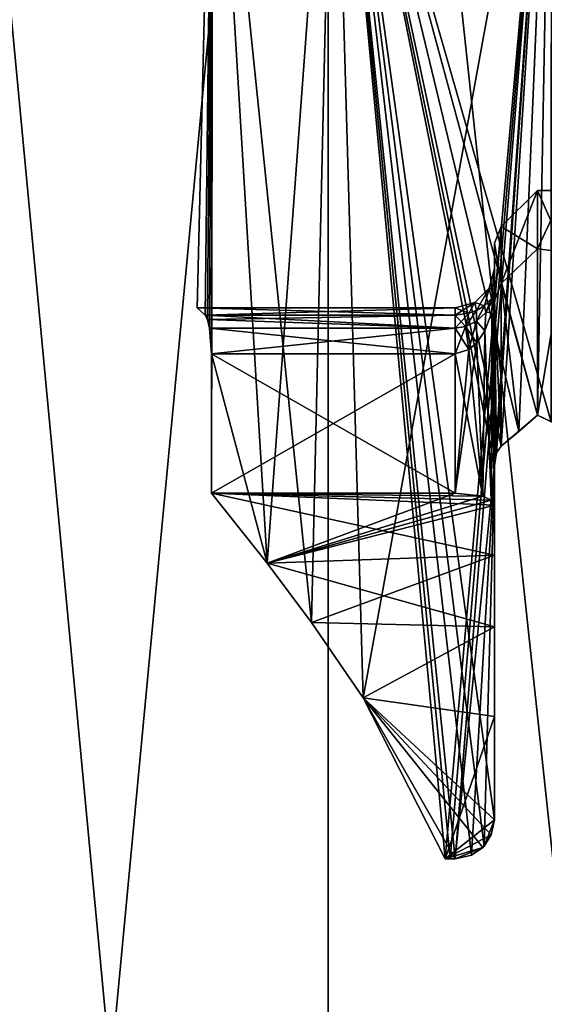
# Model space of a CAD drawing. Header units: millimetres. Extents: x -125 to 171, y -35 to 1363.
# Tile 92 of 256: x -10.27 to -3.56, y 69.84 to 82.44. Entities that reach past the tile are written whole.
import ezdxf

# ---------------------------------------------------------------- set-up
doc = ezdxf.new("R2010")
doc.units = ezdxf.units.MM
doc.header["$LTSCALE"] = 65.185185
for name, color, linetype in [('1067', 7, 'CONTINUOUS'), ('1071', 7, 'CONTINUOUS'), ('1199', 7, 'CONTINUOUS'), ('1209', 7, 'CONTINUOUS'), ('1210', 7, 'CONTINUOUS'), ('1211', 7, 'CONTINUOUS'), ('1212', 7, 'CONTINUOUS'), ('1213', 7, 'CONTINUOUS'), ('1214', 7, 'CONTINUOUS'), ('1215', 7, 'CONTINUOUS'), ('1216', 7, 'CONTINUOUS'), ('1217', 7, 'CONTINUOUS'), ('1218', 7, 'CONTINUOUS'), ('1219', 7, 'CONTINUOUS'), ('1220', 7, 'CONTINUOUS'), ('1221', 7, 'CONTINUOUS'), ('1222', 7, 'CONTINUOUS'), ('1223', 7, 'CONTINUOUS'), ('1224', 7, 'CONTINUOUS'), ('1412', 7, 'CONTINUOUS'), ('1413', 7, 'CONTINUOUS'), ('1415', 7, 'CONTINUOUS')]:
    doc.layers.add(name, color=color, linetype=linetype)

msp = doc.modelspace()

# ---------------------------------------------------------------- linework, layer by layer
at = {"layer": '1067', "linetype": 'CONTINUOUS'}
for points in [[(-8, 78.75, 0), (-7.898, 78.657, -1.273), (-7.799, 87, 1.78), (-8, 78.75, 0)], [(-7.898, 78.657, 1.273), (-8, 78.75, 0), (-7.799, 87, 1.78), (-7.898, 78.657, 1.273)], [(-7.898, 78.657, -1.273), (-7.869, 78.6, -1.442), (-7.799, 87, 1.78), (-7.898, 78.657, -1.273)], [(-7.869, 78.6, 1.442), (-7.898, 78.657, 1.273), (-7.799, 87, 1.78), (-7.869, 78.6, 1.442)], [(-7.869, 78.6, -1.442), (-7.842, 78.487, -1.581), (-7.799, 87, 1.78), (-7.869, 78.6, -1.442)], [(-7.842, 78.487, 1.581), (-7.869, 78.6, 1.442), (-7.799, 87, 1.78), (-7.842, 78.487, 1.581)], [(-7.842, 78.487, -1.581), (-7.817, 78.162, -1.7), (-7.799, 87, -1.78), (-7.842, 78.487, -1.581)], [(-7.799, 87, 1.78), (-7.842, 78.487, -1.581), (-7.799, 87, -1.78), (-7.799, 87, 1.78)], [(-7.817, 78.162, 1.7), (-7.842, 78.487, 1.581), (-7.799, 87, 1.78), (-7.817, 78.162, 1.7)], [(-7.817, 78.162, -1.7), (-7.106, 75.482, -3.675), (-7.799, 87, -1.78), (-7.817, 78.162, -1.7)], [(-7.817, 76.377, 1.7), (-7.817, 78.162, 1.7), (-7.799, 87, 1.78), (-7.817, 76.377, 1.7)], [(-7.106, 75.482, 3.675), (-7.817, 76.377, 1.7), (-7.799, 87, 1.78), (-7.106, 75.482, 3.675)], [(-7.106, 75.482, -3.675), (-6.539, 74.725, -4.609), (-7.799, 87, -1.78), (-7.106, 75.482, -3.675)], [(-7.799, 87, -1.78), (-6.539, 74.725, -4.609), (-6.255, 87, -4.988), (-7.799, 87, -1.78)], [(-6.255, 87, 4.988), (-7.106, 75.482, 3.675), (-7.799, 87, 1.78), (-6.255, 87, 4.988)], [(-6.539, 74.725, 4.608), (-7.106, 75.482, 3.675), (-6.255, 87, 4.988), (-6.539, 74.725, 4.608)], [(-6.539, 74.725, -4.609), (-5.879, 73.758, -5.426), (-6.255, 87, -4.988), (-6.539, 74.725, -4.609)], [(-5.879, 73.758, 5.426), (-6.539, 74.725, 4.608), (-6.255, 87, 4.988), (-5.879, 73.758, 5.426)], [(-3.65, 77.375, -7.119), (-3.475, 77.289, -7.206), (-6.255, 87, -4.988), (-3.65, 77.375, -7.119)], [(-6.255, 87, -4.988), (-3.475, 77.289, -7.206), (-3.471, 87, -7.208), (-6.255, 87, -4.988)], [(-3.888, 77.167, -6.992), (-3.65, 77.375, -7.119), (-6.255, 87, -4.988), (-3.888, 77.167, -6.992)], [(-4.112, 76.979, -6.862), (-3.888, 77.167, -6.992), (-6.255, 87, -4.988), (-4.112, 76.979, -6.862)], [(-4.173, 76.894, -6.826), (-4.112, 76.979, -6.862), (-6.255, 87, -4.988), (-4.173, 76.894, -6.826)], [(-4.2, 76.733, -6.809), (-4.173, 76.894, -6.826), (-6.255, 87, -4.988), (-4.2, 76.733, -6.809)], [(-4.2, 72.2, -6.809), (-4.2, 76.733, -6.809), (-6.255, 87, -4.988), (-4.2, 72.2, -6.809)], [(-4.33, 71.864, -6.727), (-4.2, 72.2, -6.809), (-6.255, 87, -4.988), (-4.33, 71.864, -6.727)], [(-4.491, 71.746, -6.62), (-4.33, 71.864, -6.727), (-6.255, 87, -4.988), (-4.491, 71.746, -6.62)], [(-4.7, 71.7, -6.474), (-4.491, 71.746, -6.62), (-6.255, 87, -4.988), (-4.7, 71.7, -6.474)], [(-4.765, 71.7, -6.426), (-4.7, 71.7, -6.474), (-6.255, 87, -4.988), (-4.765, 71.7, -6.426)], [(-4.83, 71.7, -6.377), (-4.765, 71.7, -6.426), (-6.255, 87, -4.988), (-4.83, 71.7, -6.377)], [(-5.879, 73.758, -5.426), (-4.83, 71.7, -6.377), (-6.255, 87, -4.988), (-5.879, 73.758, -5.426)], [(-3.471, 87, 7.208), (-5.879, 73.758, 5.426), (-6.255, 87, 4.988), (-3.471, 87, 7.208)], [(-4.83, 71.7, 6.377), (-5.879, 73.758, 5.426), (-3.471, 87, 7.208), (-4.83, 71.7, 6.377)], [(-4.765, 71.7, 6.426), (-4.83, 71.7, 6.377), (-3.471, 87, 7.208), (-4.765, 71.7, 6.426)], [(-4.7, 71.7, 6.474), (-4.765, 71.7, 6.426), (-3.471, 87, 7.208), (-4.7, 71.7, 6.474)], [(-4.2, 76.733, 6.809), (-4.7, 71.7, 6.474), (-3.471, 87, 7.208), (-4.2, 76.733, 6.809)], [(-4.173, 76.894, 6.826), (-4.2, 76.733, 6.809), (-3.471, 87, 7.208), (-4.173, 76.894, 6.826)], [(-4.112, 76.979, 6.862), (-4.173, 76.894, 6.826), (-3.471, 87, 7.208), (-4.112, 76.979, 6.862)], [(-3.888, 77.167, 6.992), (-4.112, 76.979, 6.862), (-3.471, 87, 7.208), (-3.888, 77.167, 6.992)], [(-3.65, 77.375, 7.119), (-3.888, 77.167, 6.992), (-3.471, 87, 7.208), (-3.65, 77.375, 7.119)], [(-3.475, 77.289, 7.206), (-3.65, 77.375, 7.119), (-3.471, 87, 7.208), (-3.475, 77.289, 7.206)], [(-7.817, 76.377, -1.7), (-7.106, 75.482, -3.675), (-7.817, 78.162, -1.7), (-7.817, 76.377, -1.7)], [(-4.491, 71.746, 6.62), (-4.7, 71.7, 6.474), (-4.2, 76.733, 6.809), (-4.491, 71.746, 6.62)], [(-4.33, 71.864, 6.727), (-4.491, 71.746, 6.62), (-4.2, 76.733, 6.809), (-4.33, 71.864, 6.727)], [(-4.2, 72.2, 6.809), (-4.33, 71.864, 6.727), (-4.2, 76.733, 6.809), (-4.2, 72.2, 6.809)]]:
    msp.add_3dface(points, dxfattribs=at)
at = {"layer": '1071', "linetype": 'CONTINUOUS'}
for points in [[(-11.892, 39.5, 14.172), (-6.327, 39.5, 17.384), (-11.892, 98.5, 14.172), (-11.892, 39.5, 14.172)], [(-11.892, 98.5, 14.172), (-6.327, 39.5, 17.384), (-6.327, 98.5, 17.384), (-11.892, 98.5, 14.172)], [(-6.327, 39.5, -17.384), (-11.892, 39.5, -14.172), (-6.327, 98.5, -17.384), (-6.327, 39.5, -17.384)], [(-6.327, 98.5, -17.384), (-11.892, 39.5, -14.172), (-11.892, 98.5, -14.172), (-6.327, 98.5, -17.384)], [(-6.327, 39.5, 17.384), (0, 39.5, 18.5), (-6.327, 98.5, 17.384), (-6.327, 39.5, 17.384)], [(-6.327, 98.5, 17.384), (0, 39.5, 18.5), (0, 98.5, 18.5), (-6.327, 98.5, 17.384)], [(0, 39.5, -18.5), (-6.327, 39.5, -17.384), (0, 98.5, -18.5), (0, 39.5, -18.5)], [(0, 98.5, -18.5), (-6.327, 39.5, -17.384), (-6.327, 98.5, -17.384), (0, 98.5, -18.5)]]:
    msp.add_3dface(points, dxfattribs=at)
at = {"layer": '1199', "linetype": 'CONTINUOUS'}
for points in [[(-4.112, 79.788), (-4.112, 79.059, -3.707), (-4.2, 79.576, 0), (-4.112, 79.788)], [(-4.112, 79.059, 3.707), (-4.112, 79.788), (-4.2, 78.837, 3.689), (-4.112, 79.059, 3.707)], [(-4.2, 78.837, 3.689), (-4.112, 79.788), (-4.2, 79.576, 0), (-4.2, 78.837, 3.689)], [(-4.2, 79.576, 0), (-4.112, 79.059, -3.707), (-4.2, 78.837, -3.689), (-4.2, 79.576, 0)], [(-4.112, 79.059, -3.707), (-4.112, 76.979, -6.862), (-4.2, 78.837, -3.689), (-4.112, 79.059, -3.707)], [(-4.112, 76.979, 6.862), (-4.112, 79.059, 3.707), (-4.2, 78.837, 3.689), (-4.112, 76.979, 6.862)], [(-4.112, 76.979, -6.862), (-4.173, 76.894, -6.826), (-4.2, 78.837, -3.689), (-4.112, 76.979, -6.862)], [(-4.173, 76.894, -6.826), (-4.2, 76.733, -6.809), (-4.2, 78.837, -3.689), (-4.173, 76.894, -6.826)], [(-4.2, 76.733, 6.809), (-4.173, 76.894, 6.826), (-4.2, 78.837, 3.689), (-4.2, 76.733, 6.809)], [(-4.173, 76.894, 6.826), (-4.112, 76.979, 6.862), (-4.2, 78.837, 3.689), (-4.173, 76.894, 6.826)]]:
    msp.add_3dface(points, dxfattribs=at)
at = {"layer": '1209', "linetype": 'CONTINUOUS'}
for points in [[(-7.898, 78.657, -1.273), (-8, 78.75, 0), (-4.7, 78.657, -1.273), (-7.898, 78.657, -1.273)], [(-8, 78.75, 0), (-7.898, 78.657, 1.273), (-4.7, 78.75), (-8, 78.75, 0)], [(-4.7, 78.657, -1.273), (-8, 78.75, 0), (-4.7, 78.75), (-4.7, 78.657, -1.273)], [(-4.7, 78.75), (-7.898, 78.657, 1.273), (-4.7, 78.657, 1.273), (-4.7, 78.75)]]:
    msp.add_3dface(points, dxfattribs=at)
at = {"layer": '1210', "linetype": 'CONTINUOUS'}
for points in [[(-7.869, 78.6, -1.442), (-7.898, 78.657, -1.273), (-4.7, 78.49, -1.578), (-7.869, 78.6, -1.442)], [(-7.898, 78.657, -1.273), (-4.7, 78.657, -1.273), (-4.7, 78.49, -1.578), (-7.898, 78.657, -1.273)], [(-7.842, 78.487, -1.581), (-7.869, 78.6, -1.442), (-4.7, 78.49, -1.578), (-7.842, 78.487, -1.581)], [(-4.7, 78.162, -1.7), (-7.842, 78.487, -1.581), (-4.7, 78.49, -1.578), (-4.7, 78.162, -1.7)], [(-7.817, 78.162, -1.7), (-7.842, 78.487, -1.581), (-4.7, 78.162, -1.7), (-7.817, 78.162, -1.7)]]:
    msp.add_3dface(points, dxfattribs=at)
at = {"layer": '1211', "linetype": 'CONTINUOUS'}
for points in [[(-4.2, 78.985, -2.2), (-4.227, 78.832, -2.006), (-4.236, 78.87, -1.868), (-4.2, 78.985, -2.2)], [(-4.227, 78.832, -2.006), (-4.2, 78.985, -2.2), (-4.234, 78.694, -2.018), (-4.227, 78.832, -2.006)], [(-4.236, 78.87, -1.868), (-4.308, 78.69, -1.829), (-4.325, 78.775, -1.597), (-4.236, 78.87, -1.868)], [(-4.227, 78.832, -2.006), (-4.308, 78.69, -1.829), (-4.236, 78.87, -1.868), (-4.227, 78.832, -2.006)], [(-4.308, 78.69, -1.829), (-4.43, 78.577, -1.688), (-4.325, 78.775, -1.597), (-4.308, 78.69, -1.829)], [(-4.325, 78.775, -1.597), (-4.43, 78.577, -1.688), (-4.43, 78.713, -1.426), (-4.325, 78.775, -1.597)], [(-4.308, 78.69, -1.829), (-4.227, 78.832, -2.006), (-4.234, 78.694, -2.018), (-4.308, 78.69, -1.829)], [(-4.7, 78.49, -1.578), (-4.7, 78.657, -1.273), (-4.529, 78.679, -1.332), (-4.7, 78.49, -1.578)], [(-4.571, 78.509, -1.603), (-4.7, 78.49, -1.578), (-4.529, 78.679, -1.332), (-4.571, 78.509, -1.603)], [(-4.43, 78.577, -1.688), (-4.571, 78.509, -1.603), (-4.43, 78.713, -1.426), (-4.43, 78.577, -1.688)], [(-4.43, 78.713, -1.426), (-4.571, 78.509, -1.603), (-4.529, 78.679, -1.332), (-4.43, 78.713, -1.426)], [(-4.43, 78.577, -1.688), (-4.308, 78.69, -1.829), (-4.321, 78.456, -1.873), (-4.43, 78.577, -1.688)], [(-4.321, 78.456, -1.873), (-4.308, 78.69, -1.829), (-4.234, 78.694, -2.018), (-4.321, 78.456, -1.873)], [(-4.7, 78.162, -1.7), (-4.7, 78.49, -1.578), (-4.571, 78.509, -1.603), (-4.7, 78.162, -1.7)], [(-4.7, 78.162, -1.7), (-4.571, 78.509, -1.603), (-4.525, 78.217, -1.732), (-4.7, 78.162, -1.7)], [(-4.571, 78.509, -1.603), (-4.43, 78.577, -1.688), (-4.525, 78.217, -1.732), (-4.571, 78.509, -1.603)], [(-4.525, 78.217, -1.732), (-4.43, 78.577, -1.688), (-4.425, 78.303, -1.782), (-4.525, 78.217, -1.732)], [(-4.425, 78.303, -1.782), (-4.43, 78.577, -1.688), (-4.321, 78.456, -1.873), (-4.425, 78.303, -1.782)]]:
    msp.add_3dface(points, dxfattribs=at)
at = {"layer": '1212', "linetype": 'CONTINUOUS'}
for points in [[(-4.2, 79.25), (-4.236, 78.87, -1.868), (-4.267, 79), (-4.2, 79.25)], [(-4.2, 79.25), (-4.267, 79), (-4.2, 78.985, 2.2), (-4.2, 79.25)], [(-4.2, 78.985, -2.2), (-4.236, 78.87, -1.868), (-4.2, 79.25), (-4.2, 78.985, -2.2)], [(-4.267, 79), (-4.43, 78.713, -1.426), (-4.45, 78.817), (-4.267, 79)], [(-4.267, 79), (-4.45, 78.817), (-4.325, 78.775, 1.597), (-4.267, 79)], [(-4.325, 78.775, -1.597), (-4.43, 78.713, -1.426), (-4.267, 79), (-4.325, 78.775, -1.597)], [(-4.236, 78.87, -1.868), (-4.325, 78.775, -1.597), (-4.267, 79), (-4.236, 78.87, -1.868)], [(-4.236, 78.87, 1.868), (-4.267, 79), (-4.325, 78.775, 1.597), (-4.236, 78.87, 1.868)], [(-4.2, 78.985, 2.2), (-4.267, 79), (-4.236, 78.87, 1.868), (-4.2, 78.985, 2.2)], [(-4.7, 78.657, -1.273), (-4.7, 78.75), (-4.45, 78.817), (-4.7, 78.657, -1.273)], [(-4.529, 78.679, -1.332), (-4.7, 78.657, -1.273), (-4.45, 78.817), (-4.529, 78.679, -1.332)], [(-4.45, 78.817), (-4.7, 78.75), (-4.529, 78.679, 1.332), (-4.45, 78.817)], [(-4.7, 78.75), (-4.7, 78.657, 1.273), (-4.529, 78.679, 1.332), (-4.7, 78.75)], [(-4.43, 78.713, -1.426), (-4.529, 78.679, -1.332), (-4.45, 78.817), (-4.43, 78.713, -1.426)], [(-4.43, 78.713, 1.426), (-4.45, 78.817), (-4.529, 78.679, 1.332), (-4.43, 78.713, 1.426)], [(-4.325, 78.775, 1.597), (-4.45, 78.817), (-4.43, 78.713, 1.426), (-4.325, 78.775, 1.597)]]:
    msp.add_3dface(points, dxfattribs=at)
at = {"layer": '1213', "linetype": 'CONTINUOUS'}
for points in [[(-4.2, 78.985, 2.2), (-4.236, 78.87, 1.868), (-4.227, 78.832, 2.006), (-4.2, 78.985, 2.2)], [(-4.2, 78.985, 2.2), (-4.227, 78.832, 2.006), (-4.235, 78.692, 2.017), (-4.2, 78.985, 2.2)], [(-4.236, 78.87, 1.868), (-4.325, 78.775, 1.597), (-4.308, 78.69, 1.829), (-4.236, 78.87, 1.868)], [(-4.236, 78.87, 1.868), (-4.308, 78.69, 1.829), (-4.227, 78.832, 2.006), (-4.236, 78.87, 1.868)], [(-4.325, 78.775, 1.597), (-4.43, 78.713, 1.426), (-4.43, 78.577, 1.688), (-4.325, 78.775, 1.597)], [(-4.325, 78.775, 1.597), (-4.43, 78.577, 1.688), (-4.308, 78.69, 1.829), (-4.325, 78.775, 1.597)], [(-4.227, 78.832, 2.006), (-4.308, 78.69, 1.829), (-4.235, 78.692, 2.017), (-4.227, 78.832, 2.006)], [(-4.529, 78.679, 1.332), (-4.7, 78.657, 1.273), (-4.571, 78.509, 1.603), (-4.529, 78.679, 1.332)], [(-4.7, 78.657, 1.273), (-4.7, 78.49, 1.578), (-4.571, 78.509, 1.603), (-4.7, 78.657, 1.273)], [(-4.43, 78.713, 1.426), (-4.529, 78.679, 1.332), (-4.571, 78.509, 1.603), (-4.43, 78.713, 1.426)], [(-4.43, 78.713, 1.426), (-4.571, 78.509, 1.603), (-4.43, 78.577, 1.688), (-4.43, 78.713, 1.426)], [(-4.308, 78.69, 1.829), (-4.43, 78.577, 1.688), (-4.322, 78.454, 1.872), (-4.308, 78.69, 1.829)], [(-4.235, 78.692, 2.017), (-4.308, 78.69, 1.829), (-4.322, 78.454, 1.872), (-4.235, 78.692, 2.017)], [(-4.571, 78.509, 1.603), (-4.7, 78.49, 1.578), (-4.525, 78.217, 1.732), (-4.571, 78.509, 1.603)], [(-4.7, 78.49, 1.578), (-4.7, 78.162, 1.7), (-4.525, 78.217, 1.732), (-4.7, 78.49, 1.578)], [(-4.43, 78.577, 1.688), (-4.571, 78.509, 1.603), (-4.425, 78.303, 1.782), (-4.43, 78.577, 1.688)], [(-4.425, 78.303, 1.782), (-4.571, 78.509, 1.603), (-4.525, 78.217, 1.732), (-4.425, 78.303, 1.782)], [(-4.322, 78.454, 1.872), (-4.43, 78.577, 1.688), (-4.425, 78.303, 1.782), (-4.322, 78.454, 1.872)]]:
    msp.add_3dface(points, dxfattribs=at)
at = {"layer": '1214', "linetype": 'CONTINUOUS'}
for points in [[(-7.898, 78.657, 1.273), (-7.869, 78.6, 1.442), (-4.7, 78.657, 1.273), (-7.898, 78.657, 1.273)], [(-4.7, 78.657, 1.273), (-7.869, 78.6, 1.442), (-4.7, 78.49, 1.578), (-4.7, 78.657, 1.273)], [(-7.869, 78.6, 1.442), (-7.842, 78.487, 1.581), (-4.7, 78.49, 1.578), (-7.869, 78.6, 1.442)], [(-7.842, 78.487, 1.581), (-7.817, 78.162, 1.7), (-4.7, 78.49, 1.578), (-7.842, 78.487, 1.581)], [(-7.817, 78.162, 1.7), (-4.7, 78.162, 1.7), (-4.7, 78.49, 1.578), (-7.817, 78.162, 1.7)]]:
    msp.add_3dface(points, dxfattribs=at)
at = {"layer": '1215', "linetype": 'CONTINUOUS'}
for points in [[(-4.33, 71.864, 6.727), (-4.2, 72.2, 6.809), (-4.24, 72.005, 6.288), (-4.33, 71.864, 6.727)], [(-4.24, 72.005, 6.288), (-4.2, 72.2, 6.809), (-4.2, 72.2, 6.223), (-4.24, 72.005, 6.288)], [(-4.35, 71.843, 6.338), (-4.33, 71.864, 6.727), (-4.24, 72.005, 6.288), (-4.35, 71.843, 6.338)], [(-4.7, 71.7, 6.377), (-4.491, 71.746, 6.62), (-4.35, 71.843, 6.338), (-4.7, 71.7, 6.377)], [(-4.491, 71.746, 6.62), (-4.33, 71.864, 6.727), (-4.35, 71.843, 6.338), (-4.491, 71.746, 6.62)], [(-4.7, 71.7, 6.474), (-4.491, 71.746, 6.62), (-4.7, 71.7, 6.377), (-4.7, 71.7, 6.474)]]:
    msp.add_3dface(points, dxfattribs=at)
at = {"layer": '1216', "linetype": 'CONTINUOUS'}
for points in [[(-4.83, 71.7, 6.377), (-4.765, 71.7, 6.426), (-4.7, 71.7, 6.377), (-4.83, 71.7, 6.377)], [(-4.765, 71.7, 6.426), (-4.7, 71.7, 6.474), (-4.7, 71.7, 6.377), (-4.765, 71.7, 6.426)]]:
    msp.add_3dface(points, dxfattribs=at)
at = {"layer": '1217', "linetype": 'CONTINUOUS'}
for points in [[(-7.817, 78.162, 1.7), (-7.817, 76.377, 1.7), (-4.7, 78.162, 1.7), (-7.817, 78.162, 1.7)], [(-4.7, 78.162, 1.7), (-7.817, 76.377, 1.7), (-4.7, 76.377, 1.7), (-4.7, 78.162, 1.7)]]:
    msp.add_3dface(points, dxfattribs=at)
at = {"layer": '1218', "linetype": 'CONTINUOUS'}
for points in [[(-4.2, 78.985, 2.2), (-4.235, 78.692, 2.017), (-4.2, 76.223, 2.2), (-4.2, 78.985, 2.2)], [(-4.235, 78.692, 2.017), (-4.322, 78.454, 1.872), (-4.24, 76.288, 2.005), (-4.235, 78.692, 2.017)], [(-4.2, 76.223, 2.2), (-4.235, 78.692, 2.017), (-4.24, 76.288, 2.005), (-4.2, 76.223, 2.2)], [(-4.322, 78.454, 1.872), (-4.425, 78.303, 1.782), (-4.35, 76.338, 1.843), (-4.322, 78.454, 1.872)], [(-4.24, 76.288, 2.005), (-4.322, 78.454, 1.872), (-4.35, 76.338, 1.843), (-4.24, 76.288, 2.005)], [(-4.425, 78.303, 1.782), (-4.525, 78.217, 1.732), (-4.35, 76.338, 1.843), (-4.425, 78.303, 1.782)], [(-4.525, 78.217, 1.732), (-4.7, 78.162, 1.7), (-4.35, 76.338, 1.843), (-4.525, 78.217, 1.732)], [(-4.7, 78.162, 1.7), (-4.7, 76.377, 1.7), (-4.35, 76.338, 1.843), (-4.7, 78.162, 1.7)]]:
    msp.add_3dface(points, dxfattribs=at)
at = {"layer": '1219', "linetype": 'CONTINUOUS'}
for points in [[(-7.817, 76.377, 1.7), (-7.106, 75.482, 3.675), (-4.7, 76.377, 1.7), (-7.817, 76.377, 1.7)], [(-4.7, 76.377, 1.7), (-7.106, 75.482, 3.675), (-4.35, 76.338, 1.843), (-4.7, 76.377, 1.7)], [(-7.106, 75.482, 3.675), (-4.24, 76.288, 2.005), (-4.35, 76.338, 1.843), (-7.106, 75.482, 3.675)], [(-7.106, 75.482, 3.675), (-4.2, 76.223, 2.2), (-4.24, 76.288, 2.005), (-7.106, 75.482, 3.675)], [(-4.2, 76.223, 2.2), (-7.106, 75.482, 3.675), (-4.2, 75.583, 3.52), (-4.2, 76.223, 2.2)], [(-7.106, 75.482, 3.675), (-6.539, 74.725, 4.608), (-4.2, 75.583, 3.52), (-7.106, 75.482, 3.675)], [(-4.2, 75.583, 3.52), (-6.539, 74.725, 4.608), (-4.2, 74.667, 4.667), (-4.2, 75.583, 3.52)], [(-6.539, 74.725, 4.608), (-5.879, 73.758, 5.426), (-4.2, 74.667, 4.667), (-6.539, 74.725, 4.608)], [(-4.2, 74.667, 4.667), (-5.879, 73.758, 5.426), (-4.2, 73.52, 5.583), (-4.2, 74.667, 4.667)], [(-5.879, 73.758, 5.426), (-4.83, 71.7, 6.377), (-4.2, 73.52, 5.583), (-5.879, 73.758, 5.426)], [(-4.83, 71.7, 6.377), (-4.2, 72.2, 6.223), (-4.2, 73.52, 5.583), (-4.83, 71.7, 6.377)], [(-4.83, 71.7, 6.377), (-4.24, 72.005, 6.288), (-4.2, 72.2, 6.223), (-4.83, 71.7, 6.377)], [(-4.83, 71.7, 6.377), (-4.35, 71.843, 6.338), (-4.24, 72.005, 6.288), (-4.83, 71.7, 6.377)], [(-4.83, 71.7, 6.377), (-4.7, 71.7, 6.377), (-4.35, 71.843, 6.338), (-4.83, 71.7, 6.377)]]:
    msp.add_3dface(points, dxfattribs=at)
at = {"layer": '1220', "linetype": 'CONTINUOUS'}
for points in [[(-4.234, 78.694, -2.018), (-4.2, 78.985, -2.2), (-4.24, 76.288, -2.005), (-4.234, 78.694, -2.018)], [(-4.24, 76.288, -2.005), (-4.2, 78.985, -2.2), (-4.2, 76.223, -2.2), (-4.24, 76.288, -2.005)], [(-4.321, 78.456, -1.873), (-4.234, 78.694, -2.018), (-4.24, 76.288, -2.005), (-4.321, 78.456, -1.873)], [(-4.425, 78.303, -1.782), (-4.321, 78.456, -1.873), (-4.35, 76.338, -1.843), (-4.425, 78.303, -1.782)], [(-4.35, 76.338, -1.843), (-4.321, 78.456, -1.873), (-4.24, 76.288, -2.005), (-4.35, 76.338, -1.843)], [(-4.525, 78.217, -1.732), (-4.425, 78.303, -1.782), (-4.7, 76.377, -1.7), (-4.525, 78.217, -1.732)], [(-4.7, 76.377, -1.7), (-4.425, 78.303, -1.782), (-4.35, 76.338, -1.843), (-4.7, 76.377, -1.7)], [(-4.7, 78.162, -1.7), (-4.525, 78.217, -1.732), (-4.7, 76.377, -1.7), (-4.7, 78.162, -1.7)]]:
    msp.add_3dface(points, dxfattribs=at)
at = {"layer": '1221', "linetype": 'CONTINUOUS'}
for points in [[(-7.817, 76.377, -1.7), (-7.817, 78.162, -1.7), (-4.7, 76.377, -1.7), (-7.817, 76.377, -1.7)], [(-7.817, 78.162, -1.7), (-4.7, 78.162, -1.7), (-4.7, 76.377, -1.7), (-7.817, 78.162, -1.7)]]:
    msp.add_3dface(points, dxfattribs=at)
at = {"layer": '1222', "linetype": 'CONTINUOUS'}
for points in [[(-4.2, 72.2, -6.809), (-4.33, 71.864, -6.727), (-4.2, 72.2, -6.223), (-4.2, 72.2, -6.809)], [(-4.2, 72.2, -6.223), (-4.33, 71.864, -6.727), (-4.24, 72.005, -6.288), (-4.2, 72.2, -6.223)], [(-4.24, 72.005, -6.288), (-4.33, 71.864, -6.727), (-4.35, 71.843, -6.338), (-4.24, 72.005, -6.288)], [(-4.491, 71.746, -6.62), (-4.7, 71.7, -6.474), (-4.35, 71.843, -6.338), (-4.491, 71.746, -6.62)], [(-4.35, 71.843, -6.338), (-4.7, 71.7, -6.474), (-4.7, 71.7, -6.377), (-4.35, 71.843, -6.338)], [(-4.33, 71.864, -6.727), (-4.491, 71.746, -6.62), (-4.35, 71.843, -6.338), (-4.33, 71.864, -6.727)]]:
    msp.add_3dface(points, dxfattribs=at)
at = {"layer": '1223', "linetype": 'CONTINUOUS'}
for points in [[(-7.106, 75.482, -3.675), (-7.817, 76.377, -1.7), (-4.2, 75.583, -3.52), (-7.106, 75.482, -3.675)], [(-7.817, 76.377, -1.7), (-4.7, 76.377, -1.7), (-4.35, 76.338, -1.843), (-7.817, 76.377, -1.7)], [(-7.817, 76.377, -1.7), (-4.35, 76.338, -1.843), (-4.24, 76.288, -2.005), (-7.817, 76.377, -1.7)], [(-7.817, 76.377, -1.7), (-4.24, 76.288, -2.005), (-4.2, 76.223, -2.2), (-7.817, 76.377, -1.7)], [(-7.817, 76.377, -1.7), (-4.2, 76.223, -2.2), (-4.2, 75.583, -3.52), (-7.817, 76.377, -1.7)], [(-4.2, 74.667, -4.667), (-7.106, 75.482, -3.675), (-4.2, 75.583, -3.52), (-4.2, 74.667, -4.667)], [(-6.539, 74.725, -4.609), (-7.106, 75.482, -3.675), (-4.2, 74.667, -4.667), (-6.539, 74.725, -4.609)], [(-5.879, 73.758, -5.426), (-6.539, 74.725, -4.609), (-4.2, 74.667, -4.667), (-5.879, 73.758, -5.426)], [(-4.2, 73.52, -5.583), (-5.879, 73.758, -5.426), (-4.2, 74.667, -4.667), (-4.2, 73.52, -5.583)], [(-4.83, 71.7, -6.377), (-5.879, 73.758, -5.426), (-4.7, 71.7, -6.377), (-4.83, 71.7, -6.377)], [(-5.879, 73.758, -5.426), (-4.2, 72.2, -6.223), (-4.24, 72.005, -6.288), (-5.879, 73.758, -5.426)], [(-4.2, 72.2, -6.223), (-5.879, 73.758, -5.426), (-4.2, 73.52, -5.583), (-4.2, 72.2, -6.223)], [(-5.879, 73.758, -5.426), (-4.24, 72.005, -6.288), (-4.35, 71.843, -6.338), (-5.879, 73.758, -5.426)], [(-5.879, 73.758, -5.426), (-4.35, 71.843, -6.338), (-4.7, 71.7, -6.377), (-5.879, 73.758, -5.426)]]:
    msp.add_3dface(points, dxfattribs=at)
at = {"layer": '1224', "linetype": 'CONTINUOUS'}
for points in [[(-4.765, 71.7, -6.426), (-4.83, 71.7, -6.377), (-4.7, 71.7, -6.377), (-4.765, 71.7, -6.426)], [(-4.7, 71.7, -6.474), (-4.765, 71.7, -6.426), (-4.7, 71.7, -6.377), (-4.7, 71.7, -6.474)]]:
    msp.add_3dface(points, dxfattribs=at)
at = {"layer": '1412', "linetype": 'CONTINUOUS'}
for points in [[(-3.3, 79.459, 3.949), (-3.3, 80.25), (-3.65, 79.504, 3.839), (-3.3, 79.459, 3.949)], [(-3.3, 80.25), (-3.3, 79.459, -3.949), (-3.65, 80.25), (-3.3, 80.25)], [(-3.65, 79.504, 3.839), (-3.3, 80.25), (-3.65, 80.25), (-3.65, 79.504, 3.839)], [(-3.65, 80.25), (-3.3, 79.459, -3.949), (-3.65, 79.504, -3.839), (-3.65, 80.25)], [(-3.3, 79.459, -3.949), (-3.65, 77.375, -7.119), (-3.65, 79.504, -3.839), (-3.3, 79.459, -3.949)], [(-3.65, 77.375, 7.119), (-3.3, 79.459, 3.949), (-3.65, 79.504, 3.839), (-3.65, 77.375, 7.119)], [(-3.3, 77.208, -7.288), (-3.65, 77.375, -7.119), (-3.3, 79.459, -3.949), (-3.3, 77.208, -7.288)], [(-3.65, 77.375, 7.119), (-3.475, 77.289, 7.206), (-3.3, 79.459, 3.949), (-3.65, 77.375, 7.119)], [(-3.3, 77.208, -7.288), (-3.475, 77.289, -7.206), (-3.65, 77.375, -7.119), (-3.3, 77.208, -7.288)]]:
    msp.add_3dface(points, dxfattribs=at)
at = {"layer": '1413', "linetype": 'CONTINUOUS'}
for points in [[(-4.112, 79.788), (-4.112, 79.059, 3.707), (-3.65, 80.25), (-4.112, 79.788)], [(-4.112, 79.788), (-3.65, 80.25), (-3.65, 79.504, -3.839), (-4.112, 79.788)], [(-4.112, 79.059, 3.707), (-3.65, 79.504, 3.839), (-3.65, 80.25), (-4.112, 79.059, 3.707)], [(-4.112, 79.059, -3.707), (-4.112, 79.788), (-3.65, 79.504, -3.839), (-4.112, 79.059, -3.707)], [(-3.65, 77.375, -7.119), (-4.112, 79.059, -3.707), (-3.65, 79.504, -3.839), (-3.65, 77.375, -7.119)], [(-4.112, 79.059, 3.707), (-3.65, 77.375, 7.119), (-3.65, 79.504, 3.839), (-4.112, 79.059, 3.707)], [(-3.65, 77.375, -7.119), (-3.888, 77.167, -6.992), (-4.112, 79.059, -3.707), (-3.65, 77.375, -7.119)], [(-3.888, 77.167, -6.992), (-4.112, 76.979, -6.862), (-4.112, 79.059, -3.707), (-3.888, 77.167, -6.992)], [(-4.112, 76.979, 6.862), (-3.65, 77.375, 7.119), (-4.112, 79.059, 3.707), (-4.112, 76.979, 6.862)], [(-4.112, 76.979, 6.862), (-3.888, 77.167, 6.992), (-3.65, 77.375, 7.119), (-4.112, 76.979, 6.862)]]:
    msp.add_3dface(points, dxfattribs=at)
at = {"layer": '1415', "linetype": 'CONTINUOUS'}
for points in [[(-4.2, 78.837, 3.689), (-4.2, 79.576, 0), (-4.2, 78.985, 2.2), (-4.2, 78.837, 3.689)], [(-4.2, 79.576, 0), (-4.2, 78.837, -3.689), (-4.2, 78.985, -2.2), (-4.2, 79.576, 0)], [(-4.2, 79.576, 0), (-4.2, 78.985, -2.2), (-4.2, 79.25), (-4.2, 79.576, 0)], [(-4.2, 79.576, 0), (-4.2, 79.25), (-4.2, 78.985, 2.2), (-4.2, 79.576, 0)], [(-4.2, 78.837, -3.689), (-4.2, 72.2, -6.809), (-4.2, 78.985, -2.2), (-4.2, 78.837, -3.689)], [(-4.2, 78.985, -2.2), (-4.2, 72.2, -6.809), (-4.2, 74.667, -4.667), (-4.2, 78.985, -2.2)], [(-4.2, 78.837, 3.689), (-4.2, 78.985, 2.2), (-4.2, 76.223, 2.2), (-4.2, 78.837, 3.689)], [(-4.2, 76.223, -2.2), (-4.2, 78.985, -2.2), (-4.2, 75.583, -3.52), (-4.2, 76.223, -2.2)], [(-4.2, 78.985, -2.2), (-4.2, 74.667, -4.667), (-4.2, 75.583, -3.52), (-4.2, 78.985, -2.2)], [(-4.2, 76.733, -6.809), (-4.2, 72.2, -6.809), (-4.2, 78.837, -3.689), (-4.2, 76.733, -6.809)], [(-4.2, 76.733, 6.809), (-4.2, 78.837, 3.689), (-4.2, 74.667, 4.667), (-4.2, 76.733, 6.809)], [(-4.2, 78.837, 3.689), (-4.2, 76.223, 2.2), (-4.2, 75.583, 3.52), (-4.2, 78.837, 3.689)], [(-4.2, 78.837, 3.689), (-4.2, 75.583, 3.52), (-4.2, 74.667, 4.667), (-4.2, 78.837, 3.689)], [(-4.2, 72.2, 6.809), (-4.2, 76.733, 6.809), (-4.2, 72.2, 6.223), (-4.2, 72.2, 6.809)], [(-4.2, 72.2, 6.223), (-4.2, 76.733, 6.809), (-4.2, 73.52, 5.583), (-4.2, 72.2, 6.223)], [(-4.2, 76.733, 6.809), (-4.2, 74.667, 4.667), (-4.2, 73.52, 5.583), (-4.2, 76.733, 6.809)], [(-4.2, 72.2, -6.809), (-4.2, 73.52, -5.583), (-4.2, 74.667, -4.667), (-4.2, 72.2, -6.809)], [(-4.2, 72.2, -6.809), (-4.2, 72.2, -6.223), (-4.2, 73.52, -5.583), (-4.2, 72.2, -6.809)]]:
    msp.add_3dface(points, dxfattribs=at)

doc.saveas('drawing.dxf')
